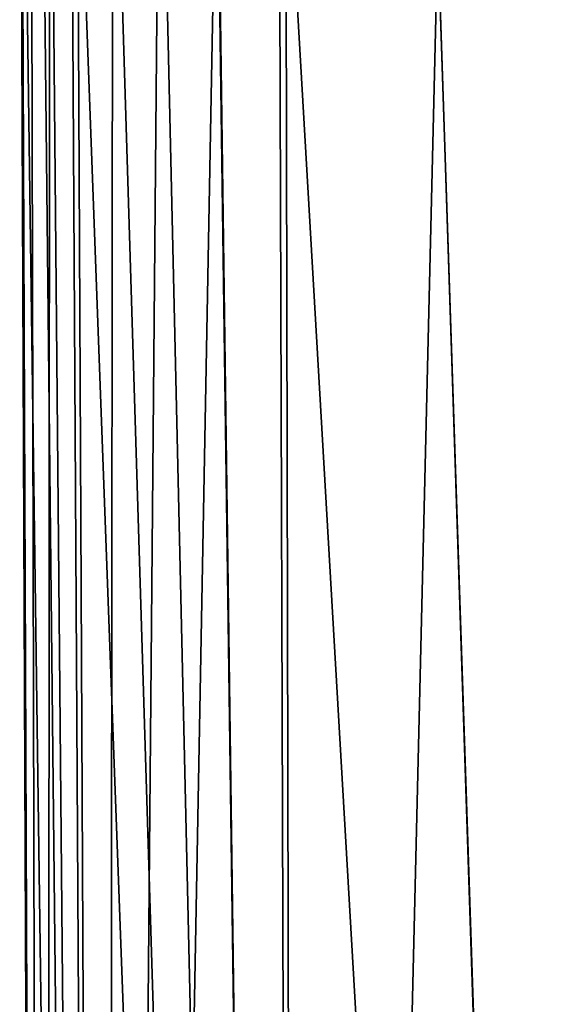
# Model space of a CAD drawing. Header units: metres. Extents: x -22 to 22, y -196 to 22.
# Tile 3 of 20: x -13.96 to -6.49, y -43.79 to -30.36. Entities that reach past the tile are written whole.
import ezdxf

# ---------------------------------------------------------------- set-up
doc = ezdxf.new("R2010")
doc.units = ezdxf.units.M
doc.layers.add('solid_509517', color=7, linetype='CONTINUOUS')

msp = doc.modelspace()

# ---------------------------------------------------------------- linework, layer by layer
at = {"layer": 'solid_509517'}
for points in [[(-13.940785, -24.113749, 233.099335), (-13.961353, -24.119473, 230.155594), (-13.610102, -108.685211, 236.480408)], [(-13.961353, -24.119473, 230.155594), (-13.811286, -24.242626, 228.034866), (-13.610102, -108.685211, 236.480408)], [(-13.940785, -24.113749, 233.099335), (-13.610102, -108.685211, 236.480408), (-12.783951, -108.520523, 242.029282)], [(-13.680964, -24.151012, 235.804153), (-13.940785, -24.113749, 233.099335), (-12.783951, -108.520523, 242.029282)], [(-13.275711, -24.301451, 237.962143), (-13.680964, -24.151012, 235.804153), (-12.783951, -108.520523, 242.029282)], [(-13.811286, -24.242626, 228.034866), (-13.549977, -24.515957, 226.196243), (-13.610102, -108.685211, 236.480408)], [(-13.275711, -24.301451, 237.962143), (-12.783951, -108.520523, 242.029282), (-10.162306, -108.373215, 246.992828)], [(-12.73151, -24.565819, 239.87561), (-13.275711, -24.301451, 237.962143), (-10.162306, -108.373215, 246.992828)], [(-13.549977, -24.515957, 226.196243), (-12.783951, -108.849899, 230.931549), (-13.610102, -108.685211, 236.480408)], [(-13.549977, -24.515957, 226.196243), (-13.188904, -24.927271, 224.541656), (-12.783951, -108.849899, 230.931549)], [(-12.067958, -24.918613, 241.566147), (-12.73151, -24.565819, 239.87561), (-10.162306, -108.373215, 246.992828)], [(-13.188904, -24.927271, 224.541656), (-12.691962, -25.496073, 222.924774), (-12.783951, -108.849899, 230.931549)], [(-11.30398, -25.342398, 243.042999), (-12.067958, -24.918613, 241.566147), (-10.162306, -108.373215, 246.992828)], [(-10.431943, -25.833389, 244.350067), (-11.30398, -25.342398, 243.042999), (-10.162306, -108.373215, 246.992828)], [(-12.691962, -25.496073, 222.924774), (-12.057444, -26.188936, 221.397766), (-12.783951, -108.849899, 230.931549)], [(-10.431943, -25.833389, 244.350067), (-10.162306, -108.373215, 246.992828), (-5.645137, -108.271049, 250.434967)], [(-8.34021, -26.880116, 246.504623), (-10.431943, -25.833389, 244.350067), (-5.645137, -108.271049, 250.434967)], [(-12.057444, -26.188936, 221.397766), (-11.269745, -26.984245, 219.969086), (-12.783951, -108.849899, 230.931549)], [(-5.949535, -27.683966, 247.972672), (-8.34021, -26.880116, 246.504623), (-5.645137, -108.271049, 250.434967)], [(-11.269745, -26.984245, 219.969086), (-10.162306, -108.997215, 225.968002), (-12.783951, -108.849899, 230.931549)], [(-11.269745, -26.984245, 219.969086), (-10.336829, -27.813375, 218.683899), (-10.162306, -108.997215, 225.968002)], [(-10.336829, -27.813375, 218.683899), (-8.265378, -29.185558, 216.74501), (-10.162306, -108.997215, 225.968002)], [(-8.265378, -29.185558, 216.74501), (-5.645137, -109.099373, 222.525848), (-10.162306, -108.997215, 225.968002)], [(-8.265378, -29.185558, 216.74501), (-6.062449, -30.022867, 215.483749), (-5.645137, -109.099373, 222.525848)]]:
    msp.add_3dface(points, dxfattribs=at)

doc.saveas('drawing.dxf')
